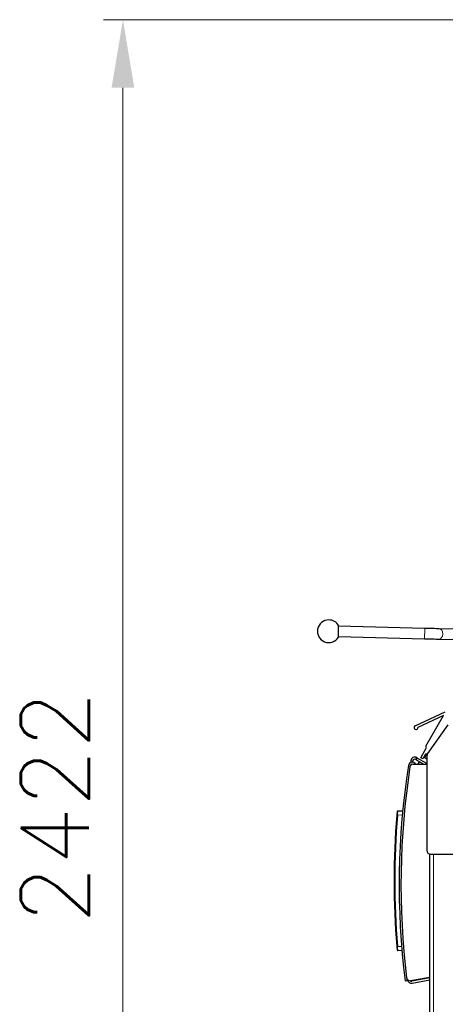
# Model space of a CAD drawing. Header units: inches. Extents: x 0 to 17820, y -10 to 12600.
# Tile 245 of 256: x 6834 to 7491, y 4717 to 6237. Entities that reach past the tile are written whole.
import ezdxf

# ---------------------------------------------------------------- set-up
doc = ezdxf.new("R2010")
doc.units = ezdxf.units.IN
doc.layers.add('1', color=7, linetype='Continuous', true_color=0xffffff)
doc.layers.add('254', color=7, linetype='Continuous', true_color=0xffffff)
doc.styles.add('latin_extended', font='simplex.shx')
doc.dimstyles.get("Standard").update_dxf_attribs({"dimtxt": 0.18, "dimasz": 0.18, "dimexe": 0.18, "dimexo": 0.0625, "dimgap": 0.09, "dimtad": 0, "dimtih": 1, "dimtoh": 1, "dimdec": 4, "dimzin": 0, "dimdsep": 46, "dimtxsty": 'Standard', "dimcen": 0.09, "dimadec": 0, "dimazin": 0, "dimtfac": 1, "dimtdec": 4, "dimtofl": 0, "dimtmove": 0, "dimatfit": 3, "dimfxl": 1, "dimtolj": 1, "dimtzin": 0, "dimarcsym": 0})

# ---------------------------------------------------------------- blocks, each defined once
blk = doc.blocks.new('_U12')
at = {"layer": '254', "color": 3, "linetype": 'Continuous', "lineweight": 13, "transparency": 16777216}
for p, q in [((7856.3, 6237.2), (6963.7, 6237.2)), ((6993.7, 6132.2), (6993.7, 3919.7)), ((8308.3, 3814.7), (6963.7, 3814.7))]:
    blk.add_line(p, q, dxfattribs=at)
at = {"layer": '254', "color": 3, "transparency": 16777216}
for points in [[(7011.2, 6132.2), (6976.2, 6132.2), (6993.7, 6237.2)], [(6976.2, 3919.7), (7011.2, 3919.7), (6993.7, 3814.7)]]:
    blk.add_solid(points, dxfattribs=at)
at = {"layer": 'Defpoints', "color": 0, "transparency": 16777216}
for p in [(7886.3, 6237.2), (6993.7, 3814.7), (8338.3, 3814.7)]:
    blk.add_point(p, dxfattribs=at)
at = {"layer": '254', "color": 2, "lineweight": 13, "transparency": 16777216, "insert": (6836.2, 4841), "char_height": 105, "attachment_point": 1, "rotation": 90, "style": 'latin_extended'}
blk.add_mtext('\\A1;2422', dxfattribs=at)

msp = doc.modelspace()

# ---------------------------------------------------------------- linework, layer by layer
at = {"layer": '1', "color": 2, "linetype": 'Continuous', "lineweight": 25}
for p, q in [((7326.213, 5283.609), (7326.653, 5301.603)), ((7459.589, 5297.348), (7326.629, 5300.603)), ((7509.365, 5296.19), (7481.766, 5296.82)), ((7326.237, 5284.608), (7459.197, 5281.353)), ((7481.401, 5280.824), (7509, 5280.195)), ((7444.922, 5146.967), (7491.337, 5168.574)), ((7488.409, 5162.799), (7449.174, 5144.535)), ((7461.254, 5115.705), (7488.409, 5162.799)), ((7495.213, 5148.689), (7463.922, 5104.001)), ((7453.424, 5097.589), (7462.563, 5113.44)), ((7462.563, 5113.44), (7461.254, 5115.705)), ((7438.204, 5093.126), (7437.896, 5090.199)), ((7445.671, 5095.097), (7447.171, 5097.695)), ((7446.537, 5094.597), (7445.671, 5095.097)), ((7446.537, 5094.597), (7458.42, 5087.736)), ((7447.171, 5097.695), (7448.037, 5097.195)), ((7462.838, 5088.65), (7448.037, 5097.195)), ((7456.456, 5095.841), (7453.424, 5097.589)), ((7460.542, 5102.927), (7456.456, 5095.841)), ((7459.897, 5098.246), (7461.708, 5101.381)), ((7462.838, 5095.393), (7460.263, 5096.88)), ((7463.322, 5102.922), (7460.542, 5102.927)), ((7462.574, 5101.881), (7462.985, 5101.881)), ((7462.837, 5100.56), (7462.837, 4954.736)), ((7440.96, 5090.647), (7441.187, 5092.812)), ((7441.62, 5087.736), (7462.837, 5087.736)), ((7445.94, 5087.736), (7444.16, 5089.253)), ((7448.969, 5087.736), (7452.086, 5091.393)), ((7417.975, 5015.484), (7425.592, 5015.883)), ((7467.337, 4948.927), (7467.337, 4948.735)), ((7467.337, 4701.736), (7467.337, 4948.736)), ((7468.837, 4948.736), (7535.837, 4948.736)), ((7424.393, 4799.546), (7417.975, 4799.883)), ((7429.219, 4753.238), (7432.196, 4753.607)), ((7464.337, 4757.736), (7437.376, 4753.402)), ((7467.339, 4757.618), (7439.431, 4752.697)), ((7439.952, 4749.742), (7467.339, 4754.572)), ((7467.337, 4757.736), (7464.337, 4757.736))]:
    msp.add_line(p, q, dxfattribs=at)
at = {"layer": '1', "color": 110, "linetype": 'Continuous', "lineweight": 13}
for p, q in [((7459.197, 5281.353), (7459.589, 5297.348)), ((7448.037, 5097.195), (7446.537, 5094.597)), ((7424.984, 5009.36), (7417.494, 5008.968)), ((7473.337, 4701.736), (7473.337, 4948.736)), ((7417.494, 4806.399), (7423.858, 4806.065))]:
    msp.add_line(p, q, dxfattribs=at)
at = {"layer": '1', "color": 2, "linetype": 'Continuous', "lineweight": 25}
for centre, radius, start, end in [((7311.429, 5292.973), 17.5, 90, 327.64765), ((7311.429, 5292.973), 17.5, 29.547096, 90), ((7446.188, 5144.247), 3, 114.962938, 5.494194), ((7444.171, 5092.499), 6, 60, 173.99935), ((7444.171, 5092.499), 3, 60, 173.99935), ((7460.763, 5097.746), 1, 150, 240), ((7462.574, 5100.881), 1, 90, 150), ((7468.837, 5100.56), 6, 145, 180), ((8623.101, 4901.073), 1203, 171.176235, 187.058833), ((8622.897, 4902.155), 1200, 171.308528, 186.912228), ((7440.268, 5084.687), 6, 49.55, 171.176235), ((7441.62, 5082.736), 5, 90, 171.308528), ((7440.268, 5084.687), 3, 81.412273, 168.038658), ((8612.261, 4907.683), 1200, 175.154216, 184.845784), ((8612.208, 4907.683), 1199, 175.154216, 184.845784), ((7418.027, 5014.485), 1, 93, 174.889549), ((7468.837, 4954.736), 6, 180, 270), ((7418.027, 4800.881), 1, 185.110451, 267), ((7436.583, 4758.339), 5, 186.912228, 279.132545), ((8623.101, 4901.073), 1200, 186.900007, 187.058833), ((7438.91, 4755.651), 6, 187, 280), ((7438.91, 4755.651), 3, 229.964547, 280)]:
    msp.add_arc(centre, radius, start, end, dxfattribs=at)
at = {"layer": '1', "color": 110, "linetype": 'Continuous', "lineweight": 13}
for centre, major_axis, ratio, start_param, end_param in [((7481.584, 5288.822), (0.182, 7.998), 0.73989858, 3.14108761, 6.28061858), ((7417.546, 5008.968), (-0.996, 0.084), 0.00442706, 0, 1.51862377), ((7417.546, 4806.399), (0.996, 0.084), 0.00442706, 1.62296888, 3.14159265)]:
    msp.add_ellipse(centre, major_axis=major_axis, ratio=ratio, start_param=start_param, end_param=end_param, dxfattribs=at)
at = {"layer": '1', "color": 2, "linetype": 'Continuous', "lineweight": 25}
for points, knots in [([(7481.766, 5296.82), (7480.349, 5296.852), (7477.27, 5296.923), (7471.83, 5297.052), (7465.825, 5297.196), (7461.702, 5297.296), (7459.589, 5297.348)], [0, 0, 0, 0, 0.25001726, 0.49997807, 0.74994927, 1, 1, 1, 1]), ([(7459.197, 5281.353), (7461.312, 5281.301), (7465.439, 5281.201), (7471.45, 5281.056), (7476.898, 5280.928), (7479.982, 5280.856), (7481.401, 5280.824)], [0, 0, 0, 0, 0.25000681, 0.49997629, 0.74995959, 1, 1, 1, 1]), ([(7417.031, 5014.574), (7417.031, 5014.574), (7417.031, 5014.572), (7417.03, 5014.563), (7417.029, 5014.556), (7417.027, 5014.53), (7417.022, 5014.476), (7417.014, 5014.389), (7417.007, 5014.31), (7417.005, 5014.281), (7417.001, 5014.235), (7416.999, 5014.219), (7416.996, 5014.186), (7416.995, 5014.169), (7416.987, 5014.082), (7416.98, 5014.004), (7416.965, 5013.834), (7416.957, 5013.741), (7416.939, 5013.54), (7416.929, 5013.432), (7416.917, 5013.287), (7416.914, 5013.258), (7416.909, 5013.198), (7416.901, 5013.108), (7416.892, 5013.014), (7416.876, 5012.822), (7416.852, 5012.555), (7416.827, 5012.265), (7416.81, 5012.077), (7416.807, 5012.039), (7416.8, 5011.963), (7416.797, 5011.924), (7416.787, 5011.807), (7416.78, 5011.728), (7416.759, 5011.489), (7416.731, 5011.164), (7416.702, 5010.826), (7416.68, 5010.568), (7416.672, 5010.481), (7416.661, 5010.35), (7416.657, 5010.306), (7416.649, 5010.218), (7416.646, 5010.173), (7416.627, 5009.951), (7416.596, 5009.594), (7416.565, 5009.233), (7416.55, 5009.052)], [0, 0, 0, 0, 0.02814628, 0.02814628, 0.0594964, 0.0594964, 0.12219664, 0.18489688, 0.18489688, 0.216247, 0.216247, 0.23192206, 0.23192206, 0.24759712, 0.24759712, 0.31029736, 0.31029736, 0.3729976, 0.3729976, 0.43569784, 0.43569784, 0.4513729, 0.4513729, 0.46704796, 0.49839808, 0.49839808, 0.56109832, 0.62379856, 0.62379856, 0.63947362, 0.63947362, 0.65514868, 0.65514868, 0.6864988, 0.6864988, 0.74919904, 0.81189928, 0.81189928, 0.8432494, 0.8432494, 0.85892446, 0.85892446, 0.87459952, 0.87459952, 0.93729976, 1, 1, 1, 1]), ([(7416.55, 4806.314), (7416.554, 4806.269), (7416.558, 4806.224), (7416.565, 4806.133), (7416.577, 4805.998), (7416.588, 4805.864), (7416.611, 4805.596), (7416.641, 4805.242), (7416.671, 4804.894), (7416.694, 4804.635), (7416.701, 4804.55), (7416.712, 4804.421), (7416.716, 4804.379), (7416.723, 4804.294), (7416.727, 4804.252), (7416.745, 4804.043), (7416.773, 4803.718), (7416.8, 4803.409), (7416.826, 4803.11), (7416.839, 4802.964), (7416.854, 4802.788), (7416.857, 4802.753), (7416.863, 4802.684), (7416.872, 4802.581), (7416.881, 4802.483), (7416.898, 4802.291), (7416.919, 4802.049), (7416.938, 4801.833), (7416.952, 4801.681), (7416.956, 4801.632), (7416.962, 4801.561), (7416.965, 4801.538), (7416.969, 4801.493), (7416.971, 4801.471), (7416.98, 4801.364), (7416.994, 4801.208), (7417.005, 4801.086), (7417.012, 4801.007), (7417.014, 4800.983), (7417.017, 4800.949), (7417.018, 4800.939), (7417.02, 4800.918), (7417.021, 4800.909), (7417.025, 4800.864), (7417.029, 4800.811), (7417.031, 4800.792), (7417.031, 4800.792)], [0, 0, 0, 0, 0.01564881, 0.01564881, 0.03129761, 0.06259522, 0.06259522, 0.12519045, 0.18778567, 0.18778567, 0.21908328, 0.21908328, 0.23473209, 0.23473209, 0.25038089, 0.25038089, 0.31297612, 0.37557134, 0.37557134, 0.43816656, 0.43816656, 0.45381537, 0.45381537, 0.46946418, 0.50076179, 0.50076179, 0.56335701, 0.62595224, 0.62595224, 0.65724985, 0.65724985, 0.67289865, 0.67289865, 0.68854746, 0.68854746, 0.75114268, 0.81373791, 0.81373791, 0.84503552, 0.84503552, 0.86068432, 0.86068432, 0.87633313, 0.87633313, 0.93892835, 1, 1, 1, 1])]:
    msp.add_open_spline(points, degree=3, knots=knots, dxfattribs=at)
at = {"layer": '1', "color": 110, "linetype": 'Continuous', "lineweight": 13}
for points, knots in [([(7417.494, 5008.968), (7417.508, 5009.182), (7417.535, 5009.609), (7417.563, 5010.031), (7417.58, 5010.293), (7417.584, 5010.346), (7417.591, 5010.45), (7417.601, 5010.606), (7417.611, 5010.76), (7417.632, 5011.065), (7417.659, 5011.463), (7417.686, 5011.847), (7417.705, 5012.13), (7417.712, 5012.223), (7417.722, 5012.361), (7417.725, 5012.407), (7417.731, 5012.497), (7417.735, 5012.542), (7417.75, 5012.764), (7417.775, 5013.106), (7417.798, 5013.421), (7417.815, 5013.647), (7417.821, 5013.72), (7417.829, 5013.828), (7417.831, 5013.864), (7417.837, 5013.934), (7417.839, 5013.969), (7417.853, 5014.139), (7417.862, 5014.267), (7417.881, 5014.503), (7417.89, 5014.612), (7417.906, 5014.813), (7417.914, 5014.905), (7417.923, 5015.007), (7417.925, 5015.027), (7417.928, 5015.066), (7417.93, 5015.085), (7417.935, 5015.139), (7417.938, 5015.173), (7417.947, 5015.266), (7417.957, 5015.369), (7417.964, 5015.431), (7417.971, 5015.473), (7417.973, 5015.484), (7417.975, 5015.484)], [0, 0, 0, 0, 0.0625, 0.125, 0.125, 0.140625, 0.140625, 0.15625, 0.1875, 0.1875, 0.25, 0.3125, 0.3125, 0.34375, 0.34375, 0.359375, 0.359375, 0.375, 0.375, 0.4375, 0.5, 0.5, 0.53125, 0.53125, 0.546875, 0.546875, 0.5625, 0.5625, 0.625, 0.625, 0.6875, 0.6875, 0.75, 0.75, 0.765625, 0.765625, 0.78125, 0.78125, 0.8125, 0.8125, 0.875, 0.9375, 0.9375, 1, 1, 1, 1]), ([(7417.975, 4799.883), (7417.973, 4799.883), (7417.968, 4799.904), (7417.96, 4799.968), (7417.955, 4800.021), (7417.954, 4800.032), (7417.951, 4800.056), (7417.947, 4800.093), (7417.943, 4800.136), (7417.934, 4800.23), (7417.922, 4800.374), (7417.906, 4800.557), (7417.896, 4800.683), (7417.894, 4800.709), (7417.889, 4800.762), (7417.887, 4800.789), (7417.88, 4800.873), (7417.876, 4800.93), (7417.862, 4801.109), (7417.842, 4801.364), (7417.82, 4801.65), (7417.803, 4801.876), (7417.798, 4801.953), (7417.789, 4802.072), (7417.786, 4802.113), (7417.78, 4802.194), (7417.777, 4802.235), (7417.762, 4802.443), (7417.75, 4802.615), (7417.724, 4802.969), (7417.699, 4803.333), (7417.672, 4803.717), (7417.655, 4803.963), (7417.652, 4804.013), (7417.645, 4804.113), (7417.641, 4804.163), (7417.631, 4804.315), (7417.624, 4804.416), (7417.604, 4804.722), (7417.576, 4805.133), (7417.549, 4805.551), (7417.521, 4805.972), (7417.508, 4806.185), (7417.494, 4806.399)], [0, 0, 0, 0, 0.0625, 0.125, 0.125, 0.140625, 0.140625, 0.15625, 0.1875, 0.1875, 0.25, 0.3125, 0.3125, 0.328125, 0.328125, 0.34375, 0.34375, 0.375, 0.375, 0.4375, 0.5, 0.5, 0.53125, 0.53125, 0.546875, 0.546875, 0.5625, 0.5625, 0.625, 0.625, 0.6875, 0.75, 0.75, 0.765625, 0.765625, 0.78125, 0.78125, 0.8125, 0.8125, 0.875, 0.9375, 0.9375, 1, 1, 1, 1])]:
    msp.add_open_spline(points, degree=3, knots=knots, dxfattribs=at)

# ---------------------------------------------------------------- dimensions: what is measured, and where the dimension line sits
at = {"layer": '254', "color": 2, "linetype": 'Continuous', "lineweight": 13}
dim = msp.add_linear_dim(base=(6993.666447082, 3814.732634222), p1=(7886.337394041, 6237.232633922), p2=(8338.337405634, 3814.732634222), angle=90, dimstyle='Standard', override={"dimscale": 30, "dimtxt": 3.5, "dimasz": 3.5, "dimexe": 1, "dimexo": 1, "dimgap": 1.75, "dimtad": 1, "dimtih": 0, "dimtoh": 0, "dimdec": 0, "dimlfac": 1, "dimzin": 8, "dimdsep": 46, "dimlunit": 2, "dimtxsty": 'latin_extended', "dimsah": 1, "dimse1": 0, "dimse2": 0, "dimsd1": 0, "dimsd2": 0, "dimclrd": 3, "dimclre": 3, "dimclrt": 2, "dimtol": 0, "dimtm": -0.1, "dimtfac": 0.714286, "dimtdec": 3, "dimtofl": 1, "dimtmove": 0, "dimtzin": 8, "dimlwd": 13, "dimlwe": 13}, dxfattribs=at)
dim.commit()
dim.dimension.update_dxf_attribs({"geometry": '_U12', "text_midpoint": (6993.666447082, 5025.982634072), "dimtype": 160})

doc.saveas('drawing.dxf')
